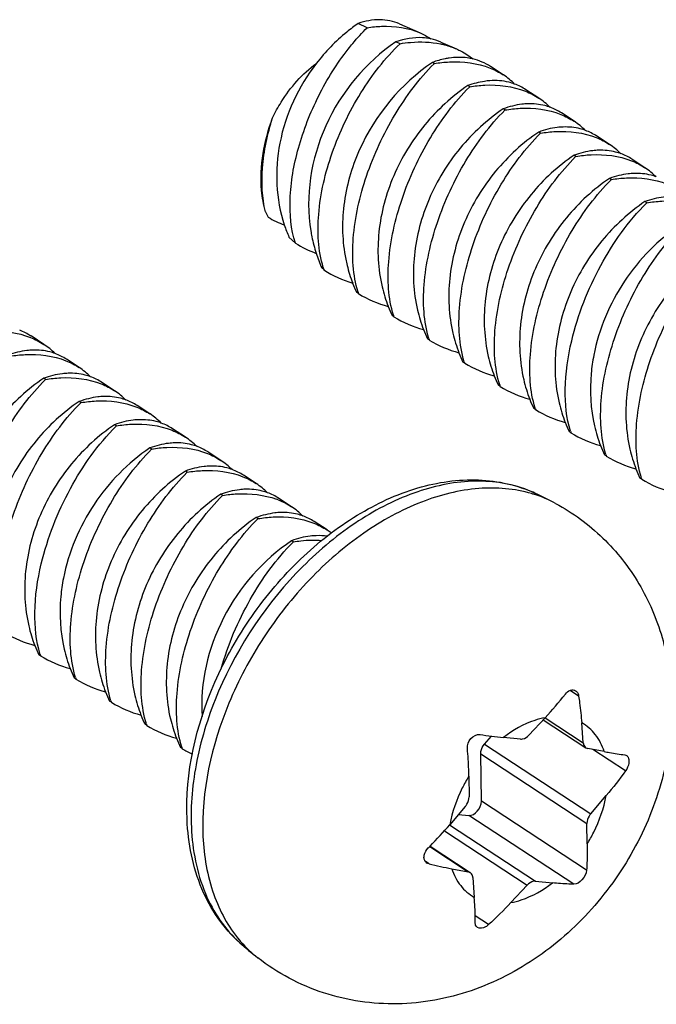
# Model space of a CAD drawing. Header units: millimetres. Extents: x 0 to 4620, y -1280 to 3267.
# Tile 48 of 103: x 2914 to 2925, y 2012 to 2030. Entities that reach past the tile are written whole.
import ezdxf

# ---------------------------------------------------------------- set-up
doc = ezdxf.new("R2010")
doc.units = ezdxf.units.MM
doc.header["$LTSCALE"] = 254.1
doc.layers.get('0').update_dxf_attribs({"linetype": 'CONTINUOUS'})
doc.layers.add('02___PRT_ALL_AXES', color=7, linetype='CONTINUOUS')

msp = doc.modelspace()

# ---------------------------------------------------------------- linework, layer by layer
at = {"color": 7, "linetype": 'Continuous'}
for p, q in [((2919.827, 2029.688), (2919.67, 2029.765)), ((2920.399, 2029.756), (2920.765, 2029.595)), ((2920.408, 2029.405), (2920.335, 2029.441)), ((2921.131, 2029.434), (2921.408, 2029.313)), ((2921.013, 2029.055), (2920.981, 2029.076)), ((2921.008, 2029.05), (2921.013, 2029.055)), ((2921.008, 2029.051), (2921.013, 2029.055)), ((2922.232, 2028.855), (2922.006, 2029.003)), ((2921.638, 2028.645), (2921.607, 2028.666)), ((2921.633, 2028.641), (2921.638, 2028.645)), ((2921.634, 2028.641), (2921.638, 2028.645)), ((2922.858, 2028.445), (2922.632, 2028.593)), ((2922.263, 2028.235), (2922.232, 2028.256)), ((2922.259, 2028.231), (2922.263, 2028.235)), ((2922.259, 2028.231), (2922.263, 2028.235)), ((2923.483, 2028.035), (2923.257, 2028.183)), ((2922.888, 2027.826), (2922.857, 2027.846)), ((2922.884, 2027.821), (2922.888, 2027.826)), ((2922.884, 2027.821), (2922.888, 2027.826)), ((2924.108, 2027.625), (2923.882, 2027.773)), ((2923.514, 2027.416), (2923.482, 2027.436)), ((2923.509, 2027.411), (2923.514, 2027.416)), ((2923.509, 2027.411), (2923.514, 2027.416)), ((2924.733, 2027.215), (2924.507, 2027.363)), ((2924.139, 2027.006), (2924.108, 2027.026)), ((2924.134, 2027.001), (2924.139, 2027.006)), ((2924.134, 2027.001), (2924.139, 2027.006)), ((2924.764, 2026.596), (2924.733, 2026.617)), ((2924.76, 2026.591), (2924.764, 2026.596)), ((2924.76, 2026.591), (2924.764, 2026.596)), ((2918.56, 2025.883), (2918.447, 2025.988)), ((2919.066, 2025.41), (2919.027, 2025.447)), ((2919.675, 2024.991), (2919.643, 2025.012)), ((2920.3, 2024.582), (2920.269, 2024.602)), ((2914.118, 2024.095), (2913.892, 2024.243)), ((2920.925, 2024.172), (2920.894, 2024.192)), ((2914.743, 2023.685), (2914.517, 2023.833)), ((2921.55, 2023.762), (2921.519, 2023.782)), ((2914.149, 2023.475), (2914.117, 2023.496)), ((2914.144, 2023.471), (2914.149, 2023.475)), ((2914.144, 2023.471), (2914.149, 2023.475)), ((2915.368, 2023.275), (2915.142, 2023.423)), ((2922.176, 2023.352), (2922.144, 2023.373)), ((2914.774, 2023.066), (2914.743, 2023.086)), ((2914.769, 2023.061), (2914.774, 2023.066)), ((2914.769, 2023.061), (2914.774, 2023.066)), ((2915.993, 2022.865), (2915.767, 2023.013)), ((2922.801, 2022.942), (2922.77, 2022.963)), ((2915.399, 2022.656), (2915.368, 2022.676)), ((2915.395, 2022.651), (2915.399, 2022.656)), ((2915.395, 2022.651), (2915.399, 2022.656)), ((2916.619, 2022.455), (2916.393, 2022.603)), ((2923.426, 2022.532), (2923.395, 2022.553)), ((2916.024, 2022.246), (2915.993, 2022.266)), ((2916.02, 2022.241), (2916.024, 2022.246)), ((2916.02, 2022.241), (2916.024, 2022.246)), ((2917.244, 2022.045), (2917.018, 2022.193)), ((2924.051, 2022.122), (2924.02, 2022.143)), ((2916.65, 2021.836), (2916.618, 2021.856)), ((2916.645, 2021.831), (2916.65, 2021.836)), ((2916.645, 2021.831), (2916.65, 2021.836)), ((2917.869, 2021.635), (2917.643, 2021.784)), ((2924.677, 2021.713), (2924.645, 2021.733)), ((2917.275, 2021.426), (2917.243, 2021.447)), ((2917.27, 2021.421), (2917.275, 2021.426)), ((2917.27, 2021.422), (2917.275, 2021.426)), ((2918.494, 2021.225), (2918.268, 2021.374)), ((2917.9, 2021.016), (2917.869, 2021.037)), ((2917.895, 2021.012), (2917.9, 2021.016)), ((2917.896, 2021.012), (2917.9, 2021.016)), ((2919.12, 2020.816), (2918.894, 2020.964)), ((2918.525, 2020.606), (2918.494, 2020.627)), ((2918.521, 2020.602), (2918.525, 2020.606)), ((2918.521, 2020.602), (2918.525, 2020.606)), ((2914.061, 2018.592), (2914.03, 2018.612)), ((2914.686, 2018.182), (2914.655, 2018.203)), ((2923.562, 2017.882), (2923.411, 2017.981)), ((2915.311, 2017.772), (2915.28, 2017.793)), ((2922.97, 2017.5), (2922.683, 2017.192)), ((2922.936, 2017.463), (2923.689, 2016.969)), ((2922.969, 2017.499), (2923.643, 2017.057)), ((2915.937, 2017.362), (2915.905, 2017.383)), ((2923.643, 2017.057), (2923.616, 2017.409)), ((2921.899, 2017.032), (2922.021, 2017.175)), ((2922.536, 2017.123), (2922.234, 2017.152)), ((2916.562, 2016.953), (2916.531, 2016.973)), ((2921.899, 2017.032), (2923.775, 2015.802)), ((2924.014, 2016.902), (2923.723, 2016.956)), ((2924.391, 2016.559), (2923.812, 2016.939)), ((2921.832, 2016.86), (2923.707, 2015.631)), ((2921.844, 2016.024), (2921.832, 2016.86)), ((2921.623, 2016.465), (2921.628, 2016.103)), ((2923.701, 2014.807), (2921.844, 2016.024)), ((2923.775, 2015.802), (2924.05, 2016.124)), ((2921.561, 2015.932), (2921.286, 2015.61)), ((2921.441, 2015.791), (2921.621, 2015.774)), ((2923.478, 2014.557), (2921.621, 2015.774)), ((2921.283, 2015.606), (2922.8, 2014.612)), ((2923.713, 2015.269), (2923.707, 2015.631)), ((2921.191, 2015.5), (2922.653, 2014.542)), ((2920.932, 2015.225), (2921.613, 2014.778)), ((2920.938, 2015.23), (2921.647, 2014.765)), ((2920.92, 2014.916), (2920.855, 2014.959)), ((2921.321, 2014.833), (2921.613, 2014.778)), ((2921.693, 2014.677), (2921.72, 2014.325)), ((2922.366, 2014.235), (2922.653, 2014.542)), ((2922.8, 2014.612), (2923.101, 2014.583)), ((2921.972, 2013.844), (2921.736, 2013.998))]:
    msp.add_line(p, q, dxfattribs=at)
for centre, radius, start, end in [((2920.762, 2028.592), 0.92, 66.3544, 78.2091), ((2921.576, 2027.852), 1.199, 44.4585, 56.7942), ((2922.094, 2027.773), 0.98, 56.7355, 69.8091), ((2922.201, 2027.442), 1.199, 44.4548, 56.7942), ((2922.719, 2027.364), 0.98, 56.7355, 69.8036), ((2922.826, 2027.032), 1.199, 44.4518, 56.7941), ((2923.344, 2026.954), 0.98, 56.7355, 69.7986), ((2923.452, 2026.622), 1.199, 44.5127, 56.7956), ((2923.97, 2026.544), 0.98, 56.7359, 69.8719), ((2924.077, 2026.212), 1.199, 44.4601, 56.7941), ((2919.156, 2026.93), 1.228, 203.791, 208.6345), ((2918.989, 2027.862), 1.772, 239.0628, 249.3604), ((2920.686, 2026.972), 2.445, 198.2895, 203.7151), ((2919.54, 2027.418), 1.821, 237.4435, 250.4017), ((2921.321, 2026.479), 2.516, 197.9528, 204.2136), ((2920.754, 2025.967), 1.778, 196.7995, 198.2534), ((2920.092, 2026.98), 1.876, 236.8282, 253.9031), ((2921.801, 2026.042), 2.391, 201.1793, 205.5147), ((2922.576, 2025.688), 2.55, 193.0747, 201.1787), ((2921.399, 2025.542), 1.81, 196.8253, 197.6925), ((2920.696, 2026.645), 1.944, 238.3118, 255.1695), ((2922.426, 2025.632), 2.391, 201.222, 205.5152), ((2922.024, 2025.132), 1.81, 196.8263, 197.6925), ((2921.321, 2026.235), 1.944, 238.3119, 255.1768), ((2923.201, 2025.278), 2.55, 193.071, 201.1823), ((2913.354, 2023.423), 0.98, 56.7355, 69.8036), ((2923.051, 2025.222), 2.391, 201.2254, 205.5151), ((2923.826, 2024.868), 2.55, 193.0709, 201.182), ((2913.461, 2023.092), 1.199, 44.4518, 56.7941), ((2922.649, 2024.722), 1.81, 196.8264, 197.6925), ((2921.946, 2025.826), 1.944, 238.3119, 255.1767), ((2913.979, 2023.013), 0.98, 56.7355, 69.7986), ((2923.677, 2024.812), 2.391, 201.2251, 205.5151), ((2924.452, 2024.458), 2.551, 193.0479, 201.1608), ((2914.086, 2022.682), 1.199, 44.5127, 56.7956), ((2923.274, 2024.312), 1.81, 196.8265, 197.6925), ((2922.571, 2025.416), 1.943, 238.3115, 255.1442), ((2914.604, 2022.603), 0.98, 56.7359, 69.8719), ((2924.303, 2024.403), 2.392, 201.2067, 205.5156), ((2923.9, 2023.902), 1.81, 196.8265, 197.6925), ((2923.197, 2025.006), 1.944, 238.3119, 255.1761), ((2925.077, 2024.049), 2.551, 193.0701, 201.1807), ((2914.712, 2022.272), 1.199, 44.4601, 56.7941), ((2915.23, 2022.194), 0.98, 56.7356, 69.8087), ((2924.927, 2023.992), 2.391, 201.2237, 205.5151), ((2925.702, 2023.639), 2.551, 193.0699, 201.18), ((2915.337, 2021.862), 1.199, 44.4613, 56.7941), ((2924.525, 2023.492), 1.809, 196.8265, 197.6925), ((2923.822, 2024.596), 1.944, 238.3119, 255.1756), ((2915.855, 2021.784), 0.98, 56.7357, 69.8102), ((2925.552, 2023.583), 2.391, 201.223, 205.515), ((2926.327, 2023.229), 2.551, 193.0523, 201.1577), ((2925.153, 2023.083), 1.812, 196.8166, 197.6924), ((2924.447, 2024.186), 1.943, 238.3115, 255.1433), ((2915.962, 2021.452), 1.199, 44.4285, 56.7944), ((2916.48, 2021.374), 0.98, 56.7352, 69.7732), ((2926.179, 2023.173), 2.392, 201.2033, 205.5156), ((2925.775, 2022.672), 1.81, 196.8262, 197.6925), ((2925.072, 2023.776), 1.944, 238.3118, 255.1715), ((2926.953, 2022.819), 2.551, 193.0696, 201.1754), ((2916.587, 2021.042), 1.199, 44.4606, 56.7941), ((2917.106, 2020.964), 0.98, 56.7356, 69.8111), ((2926.803, 2022.763), 2.391, 201.2183, 205.515), ((2917.213, 2020.632), 1.199, 44.468, 56.7941), ((2926.401, 2022.263), 1.81, 196.8261, 197.6925), ((2925.698, 2023.366), 1.944, 238.3118, 255.1706), ((2917.731, 2020.554), 0.98, 56.7356, 69.8224), ((2921.881, 2019.501), 2.166, 65.3023, 68.7474), ((2922.092, 2019.287), 2.263, 72.3817, 73.6333), ((2922.116, 2019.359), 2.188, 61.6297, 72.4196), ((2917.74, 2020.037), 1.409, 68.4419, 69.7909), ((2917.838, 2020.222), 1.199, 44.5296, 56.7927), ((2918.356, 2020.144), 0.98, 56.7375, 69.8823), ((2918.452, 2019.796), 1.219, 52.4639, 56.7663), ((2914.457, 2020.656), 1.944, 238.3119, 255.1756), ((2916.337, 2019.698), 2.551, 193.0699, 201.18), ((2916.187, 2019.642), 2.391, 201.223, 205.515), ((2916.962, 2019.288), 2.551, 193.0523, 201.1577), ((2915.788, 2019.143), 1.812, 196.8166, 197.6924), ((2915.082, 2020.246), 1.943, 238.3115, 255.1433), ((2916.814, 2019.233), 2.392, 201.2033, 205.5156), ((2917.587, 2018.879), 2.551, 193.0696, 201.1754), ((2916.41, 2018.732), 1.81, 196.8262, 197.6925), ((2915.707, 2019.836), 1.944, 238.3118, 255.1715), ((2917.438, 2018.823), 2.391, 201.2183, 205.515), ((2917.036, 2018.322), 1.81, 196.8261, 197.6925), ((2916.332, 2019.426), 1.944, 238.3118, 255.1706), ((2918.213, 2018.469), 2.551, 193.0694, 201.1749), ((2918.063, 2018.413), 2.391, 201.2178, 205.515), ((2918.838, 2018.059), 2.55, 193.0693, 201.187), ((2917.661, 2017.912), 1.81, 196.826, 197.6925), ((2916.958, 2019.016), 1.944, 238.312, 255.1807), ((2918.688, 2018.003), 2.39, 201.2302, 205.5151), ((2923.004, 2025.194), 8.079, 261.5754, 264.5351), ((2918.286, 2017.502), 1.81, 196.826, 197.6925), ((2917.577, 2018.592), 1.928, 238.249, 244.3117), ((2916.924, 2019.224), 5.662, 314.7072, 315.1437), ((2923.068, 2024.256), 9.584, 257.0478, 259.498), ((2919.303, 2015.032), 2.265, 220.286, 221.1176), ((2919.245, 2014.98), 2.187, 221.0789, 231.8816)]:
    msp.add_arc(centre, radius, start, end, dxfattribs=at)
for points, knots in [([(2919.67, 2029.765), (2919.601, 2029.716), (2919.329, 2029.51), (2919.088, 2029.262), (2918.93, 2029.058)], [0, 0, 0, 0, 0.245889, 1, 1, 1, 1]), ([(2920.399, 2029.756), (2920.291, 2029.803), (2920.041, 2029.853), (2919.793, 2029.805), (2919.67, 2029.765)], [0, 0, 0, 0, 0.476635, 1, 1, 1, 1]), ([(2919.493, 2029.311), (2919.52, 2029.345), (2919.625, 2029.476), (2919.738, 2029.6), (2919.827, 2029.688)], [0, 0, 0, 0, 0.25653, 1, 1, 1, 1]), ([(2919.827, 2029.688), (2919.912, 2029.702), (2920.226, 2029.734), (2920.554, 2029.688), (2920.765, 2029.595)], [0, 0, 0, 0, 0.27136, 1, 1, 1, 1]), ([(2920.335, 2029.441), (2919.803, 2029.076), (2918.942, 2028.05), (2918.731, 2026.714), (2918.833, 2026.098)], [0, 0, 0, 0, 0.508222, 1, 1, 1, 1]), ([(2920.95, 2029.492), (2920.902, 2029.502), (2920.696, 2029.529), (2920.485, 2029.491), (2920.335, 2029.441)], [0, 0, 0, 0, 0.236318, 1, 1, 1, 1]), ([(2920.408, 2029.405), (2920.47, 2029.416), (2920.706, 2029.447), (2920.949, 2029.438), (2921.121, 2029.403)], [0, 0, 0, 0, 0.264301, 1, 1, 1, 1]), ([(2918.56, 2025.883), (2918.482, 2026.131), (2918.432, 2026.707), (2918.591, 2027.593), (2918.944, 2028.494), (2919.292, 2029.055), (2919.493, 2029.311)], [0, 0, 0, 0, 0.212576, 0.462811, 0.733431, 1, 1, 1, 1]), ([(2919.053, 2025.453), (2918.962, 2025.753), (2918.929, 2026.455), (2919.179, 2027.51), (2919.67, 2028.539), (2920.142, 2029.148), (2920.408, 2029.405)], [0, 0, 0, 0, 0.216567, 0.473009, 0.744459, 1, 1, 1, 1]), ([(2921.121, 2029.403), (2921.146, 2029.398), (2921.244, 2029.375), (2921.34, 2029.343), (2921.408, 2029.313)], [0, 0, 0, 0, 0.25591, 1, 1, 1, 1]), ([(2921.408, 2029.313), (2921.434, 2029.301), (2921.536, 2029.252), (2921.632, 2029.189), (2921.697, 2029.136)], [0, 0, 0, 0, 0.254738, 1, 1, 1, 1]), ([(2920.981, 2029.076), (2920.424, 2028.699), (2919.736, 2027.867), (2919.371, 2026.578), (2919.386, 2025.91), (2919.449, 2025.599)], [0, 0, 0, 0, 0.507262, 0.760771, 1, 1, 1, 1]), ([(2921.275, 2029.151), (2921.251, 2029.148), (2921.151, 2029.13), (2921.054, 2029.102), (2920.981, 2029.076)], [0, 0, 0, 0, 0.242199, 1, 1, 1, 1]), ([(2921.013, 2029.055), (2921.101, 2029.07), (2921.43, 2029.107), (2921.772, 2029.065), (2921.997, 2028.976)], [0, 0, 0, 0, 0.270515, 1, 1, 1, 1]), ([(2921.696, 2029.136), (2921.663, 2029.144), (2921.524, 2029.17), (2921.381, 2029.167), (2921.275, 2029.151)], [0, 0, 0, 0, 0.24283, 1, 1, 1, 1]), ([(2918.158, 2028.098), (2918.203, 2028.193), (2918.402, 2028.555), (2918.683, 2028.875), (2918.931, 2029.059)], [0, 0, 0, 0, 0.254172, 1, 1, 1, 1]), ([(2918.93, 2029.058), (2918.614, 2028.65), (2918.173, 2027.71), (2918.213, 2026.662), (2918.364, 2026.204)], [0, 0, 0, 0, 0.517055, 1, 1, 1, 1]), ([(2919.667, 2025.018), (2919.575, 2025.321), (2919.54, 2026.032), (2919.787, 2027.103), (2920.273, 2028.156), (2920.743, 2028.783), (2921.008, 2029.051)], [0, 0, 0, 0, 0.215929, 0.472123, 0.743627, 1, 1, 1, 1]), ([(2921.995, 2028.752), (2921.964, 2028.749), (2921.831, 2028.735), (2921.702, 2028.7), (2921.607, 2028.666)], [0, 0, 0, 0, 0.239955, 1, 1, 1, 1]), ([(2922.432, 2028.693), (2922.398, 2028.706), (2922.257, 2028.749), (2922.107, 2028.759), (2921.995, 2028.752)], [0, 0, 0, 0, 0.24496, 1, 1, 1, 1]), ([(2921.607, 2028.666), (2921.322, 2028.474), (2920.803, 2027.996), (2920.254, 2027.1), (2919.985, 2026.105), (2920.018, 2025.425), (2920.092, 2025.111)], [0, 0, 0, 0, 0.252374, 0.510607, 0.762743, 1, 1, 1, 1]), ([(2920.292, 2024.608), (2920.2, 2024.911), (2920.166, 2025.622), (2920.412, 2026.693), (2920.899, 2027.746), (2921.368, 2028.374), (2921.633, 2028.641)], [0, 0, 0, 0, 0.215876, 0.472039, 0.743596, 1, 1, 1, 1]), ([(2921.638, 2028.645), (2921.726, 2028.66), (2922.055, 2028.697), (2922.397, 2028.655), (2922.622, 2028.566)], [0, 0, 0, 0, 0.270516, 1, 1, 1, 1]), ([(2922.232, 2028.256), (2921.948, 2028.064), (2921.428, 2027.586), (2920.879, 2026.69), (2920.611, 2025.695), (2920.643, 2025.015), (2920.717, 2024.701)], [0, 0, 0, 0, 0.2524, 0.510677, 0.762807, 1, 1, 1, 1]), ([(2920.917, 2024.198), (2920.825, 2024.501), (2920.791, 2025.213), (2921.038, 2026.284), (2921.524, 2027.336), (2921.993, 2027.964), (2922.259, 2028.231)], [0, 0, 0, 0, 0.215877, 0.47204, 0.743597, 1, 1, 1, 1]), ([(2922.666, 2028.344), (2922.631, 2028.343), (2922.483, 2028.332), (2922.338, 2028.294), (2922.232, 2028.256)], [0, 0, 0, 0, 0.238995, 1, 1, 1, 1]), ([(2922.263, 2028.235), (2922.352, 2028.25), (2922.68, 2028.287), (2923.023, 2028.246), (2923.247, 2028.157)], [0, 0, 0, 0, 0.270517, 1, 1, 1, 1]), ([(2923.058, 2028.283), (2923.027, 2028.295), (2922.9, 2028.334), (2922.766, 2028.347), (2922.666, 2028.344)], [0, 0, 0, 0, 0.245811, 1, 1, 1, 1]), ([(2918.032, 2026.435), (2917.997, 2026.558), (2917.902, 2027.114), (2918.01, 2027.69), (2918.158, 2028.098)], [0, 0, 0, 0, 0.227484, 1, 1, 1, 1]), ([(2918.032, 2026.435), (2917.97, 2026.686), (2917.949, 2027.258), (2918.068, 2027.81), (2918.158, 2028.098)], [0, 0, 0, 0, 0.461397, 1, 1, 1, 1]), ([(2923.291, 2027.934), (2923.256, 2027.933), (2923.108, 2027.922), (2922.963, 2027.885), (2922.857, 2027.846)], [0, 0, 0, 0, 0.238994, 1, 1, 1, 1]), ([(2922.888, 2027.826), (2922.977, 2027.84), (2923.306, 2027.877), (2923.648, 2027.836), (2923.873, 2027.747)], [0, 0, 0, 0, 0.27052, 1, 1, 1, 1]), ([(2923.683, 2027.873), (2923.652, 2027.885), (2923.526, 2027.924), (2923.391, 2027.937), (2923.291, 2027.934)], [0, 0, 0, 0, 0.245812, 1, 1, 1, 1]), ([(2922.857, 2027.846), (2922.573, 2027.654), (2922.053, 2027.176), (2921.504, 2026.28), (2921.236, 2025.285), (2921.269, 2024.606), (2921.342, 2024.291)], [0, 0, 0, 0, 0.252399, 0.510676, 0.762805, 1, 1, 1, 1]), ([(2921.542, 2023.788), (2921.451, 2024.091), (2921.416, 2024.803), (2921.663, 2025.874), (2922.149, 2026.926), (2922.619, 2027.554), (2922.884, 2027.821)], [0, 0, 0, 0, 0.215879, 0.472042, 0.743598, 1, 1, 1, 1]), ([(2923.917, 2027.524), (2923.881, 2027.523), (2923.734, 2027.512), (2923.588, 2027.475), (2923.482, 2027.436)], [0, 0, 0, 0, 0.238995, 1, 1, 1, 1]), ([(2924.307, 2027.464), (2924.276, 2027.475), (2924.15, 2027.514), (2924.016, 2027.527), (2923.917, 2027.524)], [0, 0, 0, 0, 0.245802, 1, 1, 1, 1]), ([(2923.482, 2027.436), (2923.198, 2027.244), (2922.679, 2026.767), (2922.13, 2025.871), (2921.861, 2024.876), (2921.894, 2024.197), (2921.967, 2023.883)], [0, 0, 0, 0, 0.252435, 0.510739, 0.76283, 1, 1, 1, 1]), ([(2922.168, 2023.378), (2922.076, 2023.682), (2922.041, 2024.393), (2922.288, 2025.464), (2922.774, 2026.516), (2923.244, 2027.144), (2923.509, 2027.411)], [0, 0, 0, 0, 0.21588, 0.472042, 0.743598, 1, 1, 1, 1]), ([(2923.514, 2027.416), (2923.602, 2027.43), (2923.931, 2027.467), (2924.273, 2027.426), (2924.498, 2027.337)], [0, 0, 0, 0, 0.270517, 1, 1, 1, 1]), ([(2924.108, 2027.026), (2923.823, 2026.834), (2923.304, 2026.357), (2922.755, 2025.461), (2922.486, 2024.465), (2922.519, 2023.786), (2922.592, 2023.472)], [0, 0, 0, 0, 0.252397, 0.510674, 0.762803, 1, 1, 1, 1]), ([(2922.793, 2022.968), (2922.701, 2023.272), (2922.667, 2023.983), (2922.913, 2025.054), (2923.399, 2026.106), (2923.869, 2026.734), (2924.134, 2027.001)], [0, 0, 0, 0, 0.21588, 0.472042, 0.743598, 1, 1, 1, 1]), ([(2924.542, 2027.114), (2924.507, 2027.113), (2924.359, 2027.102), (2924.214, 2027.065), (2924.108, 2027.026)], [0, 0, 0, 0, 0.238989, 1, 1, 1, 1]), ([(2924.139, 2027.006), (2924.227, 2027.021), (2924.556, 2027.057), (2924.898, 2027.016), (2925.123, 2026.927)], [0, 0, 0, 0, 0.270517, 1, 1, 1, 1]), ([(2924.933, 2027.054), (2924.903, 2027.065), (2924.776, 2027.104), (2924.642, 2027.118), (2924.542, 2027.114)], [0, 0, 0, 0, 0.245815, 1, 1, 1, 1]), ([(2925.167, 2026.705), (2925.132, 2026.703), (2924.984, 2026.692), (2924.839, 2026.655), (2924.733, 2026.617)], [0, 0, 0, 0, 0.238996, 1, 1, 1, 1]), ([(2924.764, 2026.596), (2924.853, 2026.611), (2925.181, 2026.648), (2925.523, 2026.606), (2925.748, 2026.517)], [0, 0, 0, 0, 0.270495, 1, 1, 1, 1]), ([(2924.733, 2026.617), (2924.449, 2026.424), (2923.929, 2025.947), (2923.38, 2025.051), (2923.112, 2024.055), (2923.144, 2023.376), (2923.218, 2023.062)], [0, 0, 0, 0, 0.252396, 0.510674, 0.762802, 1, 1, 1, 1]), ([(2923.439, 2024.158), (2923.549, 2024.62), (2923.894, 2025.497), (2924.438, 2026.268), (2924.76, 2026.591)], [0, 0, 0, 0, 0.510347, 1, 1, 1, 1]), ([(2925.358, 2026.207), (2924.971, 2025.945), (2924.294, 2025.256), (2923.918, 2024.365), (2923.829, 2023.902)], [0, 0, 0, 0, 0.498079, 1, 1, 1, 1]), ([(2924.043, 2022.149), (2923.952, 2022.452), (2923.917, 2023.163), (2924.164, 2024.234), (2924.65, 2025.287), (2925.12, 2025.915), (2925.385, 2026.182)], [0, 0, 0, 0, 0.21588, 0.472042, 0.743598, 1, 1, 1, 1]), ([(2918.833, 2026.098), (2918.838, 2026.064), (2918.863, 2025.931), (2918.897, 2025.799), (2918.928, 2025.703)], [0, 0, 0, 0, 0.253103, 1, 1, 1, 1]), ([(2925.983, 2025.797), (2925.699, 2025.605), (2925.179, 2025.127), (2924.631, 2024.231), (2924.362, 2023.236), (2924.395, 2022.556), (2924.468, 2022.242)], [0, 0, 0, 0, 0.252396, 0.510675, 0.762801, 1, 1, 1, 1]), ([(2924.669, 2021.739), (2924.577, 2022.042), (2924.542, 2022.753), (2924.789, 2023.824), (2925.275, 2024.877), (2925.745, 2025.505), (2926.01, 2025.772)], [0, 0, 0, 0, 0.215879, 0.472041, 0.743597, 1, 1, 1, 1]), ([(2919.449, 2025.599), (2919.457, 2025.562), (2919.489, 2025.42), (2919.532, 2025.28), (2919.572, 2025.178)], [0, 0, 0, 0, 0.253604, 1, 1, 1, 1]), ([(2912.898, 2024.295), (2912.986, 2024.31), (2913.315, 2024.347), (2913.658, 2024.305), (2913.882, 2024.216)], [0, 0, 0, 0, 0.270517, 1, 1, 1, 1]), ([(2923.418, 2022.559), (2923.346, 2022.796), (2923.293, 2023.341), (2923.372, 2023.877), (2923.439, 2024.158)], [0, 0, 0, 0, 0.461972, 1, 1, 1, 1]), ([(2913.926, 2023.994), (2913.891, 2023.993), (2913.743, 2023.981), (2913.598, 2023.944), (2913.492, 2023.906)], [0, 0, 0, 0, 0.238994, 1, 1, 1, 1]), ([(2913.523, 2023.885), (2913.612, 2023.9), (2913.94, 2023.937), (2914.283, 2023.895), (2914.507, 2023.806)], [0, 0, 0, 0, 0.27052, 1, 1, 1, 1]), ([(2914.318, 2023.933), (2914.287, 2023.944), (2914.16, 2023.984), (2914.026, 2023.997), (2913.926, 2023.994)], [0, 0, 0, 0, 0.245812, 1, 1, 1, 1]), ([(2923.829, 2023.902), (2923.808, 2023.796), (2923.749, 2023.382), (2923.772, 2022.955), (2923.843, 2022.653)], [0, 0, 0, 0, 0.258937, 1, 1, 1, 1]), ([(2914.551, 2023.584), (2914.516, 2023.583), (2914.368, 2023.571), (2914.223, 2023.534), (2914.117, 2023.496)], [0, 0, 0, 0, 0.238995, 1, 1, 1, 1]), ([(2914.149, 2023.475), (2914.237, 2023.49), (2914.566, 2023.527), (2914.908, 2023.485), (2915.133, 2023.396)], [0, 0, 0, 0, 0.270517, 1, 1, 1, 1]), ([(2914.942, 2023.524), (2914.911, 2023.535), (2914.785, 2023.574), (2914.651, 2023.587), (2914.551, 2023.584)], [0, 0, 0, 0, 0.245802, 1, 1, 1, 1]), ([(2914.117, 2023.496), (2913.833, 2023.304), (2913.313, 2022.826), (2912.765, 2021.931), (2912.496, 2020.935), (2912.529, 2020.256), (2912.602, 2019.942)], [0, 0, 0, 0, 0.252435, 0.510739, 0.76283, 1, 1, 1, 1]), ([(2912.802, 2019.438), (2912.711, 2019.741), (2912.676, 2020.452), (2912.923, 2021.524), (2913.409, 2022.576), (2913.879, 2023.204), (2914.144, 2023.471)], [0, 0, 0, 0, 0.21588, 0.472042, 0.743598, 1, 1, 1, 1]), ([(2915.177, 2023.174), (2915.142, 2023.173), (2914.994, 2023.162), (2914.849, 2023.124), (2914.743, 2023.086)], [0, 0, 0, 0, 0.238989, 1, 1, 1, 1]), ([(2915.568, 2023.113), (2915.538, 2023.125), (2915.411, 2023.164), (2915.277, 2023.177), (2915.177, 2023.174)], [0, 0, 0, 0, 0.245815, 1, 1, 1, 1]), ([(2914.743, 2023.086), (2914.458, 2022.894), (2913.939, 2022.416), (2913.39, 2021.52), (2913.121, 2020.525), (2913.154, 2019.846), (2913.227, 2019.531)], [0, 0, 0, 0, 0.252397, 0.510674, 0.762803, 1, 1, 1, 1]), ([(2913.428, 2019.028), (2913.336, 2019.331), (2913.301, 2020.043), (2913.548, 2021.114), (2914.034, 2022.166), (2914.504, 2022.794), (2914.769, 2023.061)], [0, 0, 0, 0, 0.21588, 0.472042, 0.743598, 1, 1, 1, 1]), ([(2914.774, 2023.066), (2914.862, 2023.08), (2915.191, 2023.117), (2915.533, 2023.076), (2915.758, 2022.987)], [0, 0, 0, 0, 0.270517, 1, 1, 1, 1]), ([(2915.368, 2022.676), (2915.083, 2022.484), (2914.564, 2022.007), (2914.015, 2021.111), (2913.747, 2020.115), (2913.779, 2019.436), (2913.853, 2019.122)], [0, 0, 0, 0, 0.252396, 0.510674, 0.762802, 1, 1, 1, 1]), ([(2914.074, 2020.218), (2914.184, 2020.68), (2914.528, 2021.556), (2915.073, 2022.328), (2915.395, 2022.651)], [0, 0, 0, 0, 0.510347, 1, 1, 1, 1]), ([(2915.802, 2022.764), (2915.767, 2022.763), (2915.619, 2022.752), (2915.474, 2022.715), (2915.368, 2022.676)], [0, 0, 0, 0, 0.238996, 1, 1, 1, 1]), ([(2915.399, 2022.656), (2915.487, 2022.67), (2915.816, 2022.707), (2916.158, 2022.666), (2916.383, 2022.577)], [0, 0, 0, 0, 0.270495, 1, 1, 1, 1]), ([(2916.193, 2022.704), (2916.163, 2022.715), (2916.036, 2022.754), (2915.902, 2022.767), (2915.802, 2022.764)], [0, 0, 0, 0, 0.245807, 1, 1, 1, 1]), ([(2916.427, 2022.354), (2916.392, 2022.353), (2916.244, 2022.342), (2916.099, 2022.305), (2915.993, 2022.266)], [0, 0, 0, 0, 0.239008, 1, 1, 1, 1]), ([(2916.024, 2022.246), (2916.113, 2022.261), (2916.441, 2022.297), (2916.784, 2022.256), (2917.008, 2022.167)], [0, 0, 0, 0, 0.270516, 1, 1, 1, 1]), ([(2916.819, 2022.294), (2916.789, 2022.305), (2916.662, 2022.344), (2916.527, 2022.358), (2916.427, 2022.354)], [0, 0, 0, 0, 0.245805, 1, 1, 1, 1]), ([(2915.993, 2022.266), (2915.605, 2022.004), (2914.929, 2021.316), (2914.553, 2020.425), (2914.464, 2019.962)], [0, 0, 0, 0, 0.498079, 1, 1, 1, 1]), ([(2914.678, 2018.208), (2914.586, 2018.512), (2914.552, 2019.223), (2914.799, 2020.294), (2915.285, 2021.346), (2915.754, 2021.974), (2916.02, 2022.241)], [0, 0, 0, 0, 0.21588, 0.472042, 0.743598, 1, 1, 1, 1]), ([(2917.054, 2021.945), (2917.018, 2021.943), (2916.87, 2021.932), (2916.724, 2021.895), (2916.618, 2021.856)], [0, 0, 0, 0, 0.238973, 1, 1, 1, 1]), ([(2917.444, 2021.884), (2917.413, 2021.895), (2917.287, 2021.934), (2917.153, 2021.948), (2917.054, 2021.945)], [0, 0, 0, 0, 0.245829, 1, 1, 1, 1]), ([(2916.618, 2021.856), (2916.334, 2021.664), (2915.814, 2021.187), (2915.265, 2020.291), (2914.997, 2019.295), (2915.03, 2018.616), (2915.103, 2018.302)], [0, 0, 0, 0, 0.252396, 0.510675, 0.762801, 1, 1, 1, 1]), ([(2915.303, 2017.798), (2915.212, 2018.102), (2915.177, 2018.813), (2915.424, 2019.884), (2915.91, 2020.936), (2916.38, 2021.564), (2916.645, 2021.831)], [0, 0, 0, 0, 0.215879, 0.472041, 0.743597, 1, 1, 1, 1]), ([(2916.65, 2021.836), (2916.738, 2021.851), (2917.067, 2021.887), (2917.409, 2021.846), (2917.634, 2021.757)], [0, 0, 0, 0, 0.270514, 1, 1, 1, 1]), ([(2916.647, 2015.701), (2916.61, 2016.525), (2916.914, 2017.817), (2917.755, 2019.31), (2918.606, 2020.317), (2919.6, 2021.1), (2920.677, 2021.601), (2921.774, 2021.766), (2922.478, 2021.61), (2922.785, 2021.469)], [0, 0, 0, 0, 0.255943, 0.393665, 0.530607, 0.661606, 0.783229, 0.895055, 1, 1, 1, 1]), ([(2922.666, 2021.52), (2922.375, 2021.633), (2921.705, 2021.736), (2920.664, 2021.525), (2919.621, 2020.993), (2918.306, 2019.902), (2917.309, 2018.419), (2916.784, 2016.785), (2916.706, 2015.957), (2916.724, 2015.563)], [0, 0, 0, 0, 0.097959, 0.207059, 0.329321, 0.462686, 0.741429, 0.876003, 1, 1, 1, 1]), ([(2917.243, 2021.447), (2916.959, 2021.254), (2916.44, 2020.777), (2915.891, 2019.881), (2915.622, 2018.885), (2915.655, 2018.206), (2915.728, 2017.892)], [0, 0, 0, 0, 0.252396, 0.510675, 0.762801, 1, 1, 1, 1]), ([(2915.929, 2017.389), (2915.837, 2017.692), (2915.802, 2018.403), (2916.049, 2019.474), (2916.535, 2020.527), (2917.005, 2021.154), (2917.27, 2021.422)], [0, 0, 0, 0, 0.215879, 0.472041, 0.743597, 1, 1, 1, 1]), ([(2922.73, 2021.459), (2922.431, 2021.546), (2921.758, 2021.6), (2920.733, 2021.338), (2919.715, 2020.775), (2918.771, 2019.955), (2917.966, 2018.934), (2917.178, 2017.455), (2916.893, 2016.2), (2916.929, 2015.4)], [0, 0, 0, 0, 0.099133, 0.209764, 0.333057, 0.466628, 0.605842, 0.745003, 1, 1, 1, 1]), ([(2917.678, 2021.535), (2917.642, 2021.534), (2917.495, 2021.522), (2917.349, 2021.485), (2917.243, 2021.447)], [0, 0, 0, 0, 0.239, 1, 1, 1, 1]), ([(2917.275, 2021.426), (2917.36, 2021.44), (2917.677, 2021.476), (2918.007, 2021.44), (2918.226, 2021.359)], [0, 0, 0, 0, 0.26969, 1, 1, 1, 1]), ([(2918.069, 2021.474), (2918.038, 2021.485), (2917.912, 2021.525), (2917.777, 2021.538), (2917.678, 2021.535)], [0, 0, 0, 0, 0.245804, 1, 1, 1, 1]), ([(2923.156, 2021.284), (2923.458, 2021.12), (2924.021, 2020.708), (2924.666, 2019.888), (2925.076, 2018.93), (2925.185, 2018.244), (2925.201, 2017.9)], [0, 0, 0, 0, 0.250081, 0.500014, 0.749793, 1, 1, 1, 1]), ([(2918.303, 2021.125), (2918.267, 2021.124), (2918.12, 2021.112), (2917.975, 2021.075), (2917.869, 2021.037)], [0, 0, 0, 0, 0.238985, 1, 1, 1, 1]), ([(2918.693, 2021.065), (2918.663, 2021.076), (2918.536, 2021.115), (2918.402, 2021.128), (2918.303, 2021.125)], [0, 0, 0, 0, 0.24579, 1, 1, 1, 1]), ([(2917.869, 2021.037), (2917.584, 2020.845), (2917.065, 2020.367), (2916.516, 2019.471), (2916.247, 2018.476), (2916.28, 2017.796), (2916.353, 2017.482)], [0, 0, 0, 0, 0.252397, 0.510676, 0.762801, 1, 1, 1, 1]), ([(2916.554, 2016.979), (2916.462, 2017.282), (2916.428, 2017.993), (2916.674, 2019.064), (2917.161, 2020.117), (2917.63, 2020.745), (2917.895, 2021.012)], [0, 0, 0, 0, 0.215877, 0.47204, 0.743595, 1, 1, 1, 1]), ([(2917.9, 2021.016), (2917.988, 2021.031), (2918.317, 2021.068), (2918.659, 2021.026), (2918.884, 2020.937)], [0, 0, 0, 0, 0.270511, 1, 1, 1, 1]), ([(2918.494, 2020.627), (2917.992, 2020.287), (2917.162, 2019.347), (2916.874, 2018.115), (2916.912, 2017.524)], [0, 0, 0, 0, 0.505529, 1, 1, 1, 1]), ([(2917.251, 2018.364), (2917.371, 2018.79), (2917.71, 2019.594), (2918.224, 2020.303), (2918.521, 2020.602)], [0, 0, 0, 0, 0.512376, 1, 1, 1, 1]), ([(2918.93, 2020.715), (2918.894, 2020.714), (2918.746, 2020.703), (2918.6, 2020.665), (2918.494, 2020.627)], [0, 0, 0, 0, 0.238965, 1, 1, 1, 1]), ([(2918.525, 2020.606), (2918.568, 2020.614), (2918.735, 2020.637), (2918.905, 2020.642), (2919.029, 2020.633)], [0, 0, 0, 0, 0.259187, 1, 1, 1, 1]), ([(2914.053, 2018.618), (2913.981, 2018.856), (2913.927, 2019.401), (2914.007, 2019.936), (2914.074, 2020.218)], [0, 0, 0, 0, 0.461972, 1, 1, 1, 1]), ([(2914.464, 2019.962), (2914.443, 2019.856), (2914.384, 2019.442), (2914.407, 2019.014), (2914.478, 2018.712)], [0, 0, 0, 0, 0.258937, 1, 1, 1, 1]), ([(2923.327, 2017.915), (2923.35, 2017.945), (2923.404, 2017.996), (2923.483, 2017.992), (2923.509, 2017.975)], [0, 0, 0, 0, 0.556435, 1, 1, 1, 1]), ([(2923.509, 2017.975), (2923.516, 2017.971), (2923.544, 2017.947), (2923.558, 2017.91), (2923.562, 2017.882)], [0, 0, 0, 0, 0.231258, 1, 1, 1, 1]), ([(2925.201, 2017.9), (2925.221, 2017.457), (2925.13, 2016.555), (2924.654, 2015.282), (2923.89, 2014.151), (2922.885, 2013.237), (2921.687, 2012.617), (2920.365, 2012.373), (2919.036, 2012.565), (2918.242, 2012.988), (2917.895, 2013.259)], [0, 0, 0, 0, 0.124756, 0.251232, 0.3785, 0.504769, 0.629325, 0.752922, 0.876409, 1, 1, 1, 1]), ([(2923.562, 2017.882), (2923.568, 2017.842), (2923.591, 2017.685), (2923.607, 2017.527), (2923.616, 2017.409)], [0, 0, 0, 0, 0.255638, 1, 1, 1, 1]), ([(2922.97, 2017.5), (2922.907, 2017.488), (2922.643, 2017.419), (2922.4, 2017.28), (2922.234, 2017.152)], [0, 0, 0, 0, 0.232179, 1, 1, 1, 1]), ([(2924.014, 2016.902), (2923.979, 2017.009), (2923.878, 2017.208), (2923.708, 2017.357), (2923.616, 2017.409)], [0, 0, 0, 0, 0.516282, 1, 1, 1, 1]), ([(2921.597, 2016.952), (2921.591, 2017.016), (2921.635, 2017.144), (2921.763, 2017.211), (2921.82, 2017.202)], [0, 0, 0, 0, 0.524668, 1, 1, 1, 1]), ([(2922.536, 2017.123), (2922.548, 2017.121), (2922.604, 2017.126), (2922.654, 2017.161), (2922.683, 2017.192)], [0, 0, 0, 0, 0.218855, 1, 1, 1, 1]), ([(2921.623, 2016.465), (2921.622, 2016.505), (2921.619, 2016.667), (2921.609, 2016.83), (2921.597, 2016.952)], [0, 0, 0, 0, 0.245235, 1, 1, 1, 1]), ([(2921.832, 2016.86), (2921.832, 2016.875), (2921.838, 2016.937), (2921.868, 2016.995), (2921.899, 2017.032)], [0, 0, 0, 0, 0.232927, 1, 1, 1, 1]), ([(2923.643, 2017.057), (2923.644, 2017.048), (2923.649, 2017.015), (2923.669, 2016.982), (2923.689, 2016.969)], [0, 0, 0, 0, 0.278325, 1, 1, 1, 1]), ([(2924.014, 2016.902), (2924.046, 2016.896), (2924.167, 2016.874), (2924.288, 2016.855), (2924.378, 2016.843)], [0, 0, 0, 0, 0.2613, 1, 1, 1, 1]), ([(2924.45, 2016.742), (2924.451, 2016.727), (2924.446, 2016.662), (2924.42, 2016.6), (2924.391, 2016.559)], [0, 0, 0, 0, 0.23188, 1, 1, 1, 1]), ([(2924.409, 2016.832), (2924.415, 2016.828), (2924.44, 2016.804), (2924.449, 2016.768), (2924.45, 2016.742)], [0, 0, 0, 0, 0.219683, 1, 1, 1, 1]), ([(2921.623, 2016.465), (2921.581, 2016.398), (2921.431, 2016.13), (2921.327, 2015.834), (2921.286, 2015.61)], [0, 0, 0, 0, 0.257633, 1, 1, 1, 1]), ([(2921.561, 2015.932), (2921.571, 2015.945), (2921.608, 2015.995), (2921.629, 2016.058), (2921.628, 2016.103)], [0, 0, 0, 0, 0.263101, 1, 1, 1, 1]), ([(2921.621, 2015.774), (2921.677, 2015.769), (2921.794, 2015.843), (2921.845, 2015.961), (2921.844, 2016.024)], [0, 0, 0, 0, 0.470291, 1, 1, 1, 1]), ([(2923.713, 2015.269), (2923.754, 2015.337), (2923.904, 2015.605), (2924.009, 2015.9), (2924.05, 2016.124)], [0, 0, 0, 0, 0.257633, 1, 1, 1, 1]), ([(2917.578, 2013.525), (2917.289, 2013.783), (2916.82, 2014.474), (2916.666, 2015.283), (2916.647, 2015.701)], [0, 0, 0, 0, 0.480553, 1, 1, 1, 1]), ([(2923.775, 2015.802), (2923.764, 2015.79), (2923.728, 2015.739), (2923.707, 2015.677), (2923.707, 2015.631)], [0, 0, 0, 0, 0.263101, 1, 1, 1, 1]), ([(2916.724, 2015.563), (2916.742, 2015.165), (2916.881, 2014.409), (2917.315, 2013.76), (2917.578, 2013.525)], [0, 0, 0, 0, 0.530457, 1, 1, 1, 1]), ([(2916.929, 2015.4), (2916.945, 2015.055), (2917.054, 2014.397), (2917.375, 2013.804), (2917.575, 2013.568)], [0, 0, 0, 0, 0.527319, 1, 1, 1, 1]), ([(2920.831, 2015.028), (2920.831, 2015.043), (2920.837, 2015.107), (2920.873, 2015.165), (2920.907, 2015.199)], [0, 0, 0, 0, 0.231897, 1, 1, 1, 1]), ([(2923.713, 2015.269), (2923.713, 2015.23), (2923.714, 2015.076), (2923.71, 2014.921), (2923.701, 2014.807)], [0, 0, 0, 0, 0.25552, 1, 1, 1, 1]), ([(2920.883, 2014.932), (2920.86, 2014.947), (2920.837, 2014.981), (2920.832, 2015.018), (2920.831, 2015.028)], [0, 0, 0, 0, 0.730613, 1, 1, 1, 1]), ([(2921.321, 2014.833), (2921.357, 2014.726), (2921.458, 2014.526), (2921.627, 2014.378), (2921.72, 2014.325)], [0, 0, 0, 0, 0.516282, 1, 1, 1, 1]), ([(2923.701, 2014.807), (2923.697, 2014.744), (2923.639, 2014.637), (2923.533, 2014.555), (2923.478, 2014.557)], [0, 0, 0, 0, 0.534974, 1, 1, 1, 1]), ([(2921.693, 2014.677), (2921.692, 2014.686), (2921.687, 2014.72), (2921.667, 2014.752), (2921.647, 2014.765)], [0, 0, 0, 0, 0.278325, 1, 1, 1, 1]), ([(2922.366, 2014.235), (2922.428, 2014.246), (2922.693, 2014.315), (2922.936, 2014.455), (2923.101, 2014.583)], [0, 0, 0, 0, 0.232179, 1, 1, 1, 1]), ([(2922.8, 2014.612), (2922.788, 2014.613), (2922.732, 2014.609), (2922.682, 2014.574), (2922.653, 2014.542)], [0, 0, 0, 0, 0.218855, 1, 1, 1, 1]), ([(2923.478, 2014.557), (2923.448, 2014.558), (2923.322, 2014.563), (2923.197, 2014.573), (2923.101, 2014.583)], [0, 0, 0, 0, 0.238549, 1, 1, 1, 1]), ([(2921.736, 2013.877), (2921.737, 2013.913), (2921.736, 2014.063), (2921.728, 2014.212), (2921.72, 2014.325)], [0, 0, 0, 0, 0.243367, 1, 1, 1, 1]), ([(2921.774, 2013.794), (2921.756, 2013.806), (2921.738, 2013.837), (2921.736, 2013.868), (2921.736, 2013.877)], [0, 0, 0, 0, 0.719719, 1, 1, 1, 1]), ([(2921.972, 2013.844), (2921.956, 2013.829), (2921.902, 2013.788), (2921.815, 2013.767), (2921.774, 2013.794)], [0, 0, 0, 0, 0.304322, 1, 1, 1, 1])]:
    msp.add_open_spline(points, degree=3, knots=knots, dxfattribs=at)
for points in [[(2920.765, 2029.595), (2920.829, 2029.567), (2920.892, 2029.532), (2920.951, 2029.493)], [(2922.006, 2029.003), (2921.912, 2029.064), (2921.806, 2029.11), (2921.696, 2029.136)], [(2921.997, 2028.976), (2922.079, 2028.944), (2922.158, 2028.903), (2922.232, 2028.855)], [(2922.622, 2028.566), (2922.704, 2028.534), (2922.784, 2028.493), (2922.858, 2028.445)], [(2923.247, 2028.157), (2923.329, 2028.124), (2923.409, 2028.083), (2923.483, 2028.035)], [(2923.873, 2027.747), (2923.955, 2027.714), (2924.034, 2027.673), (2924.108, 2027.625)], [(2924.498, 2027.337), (2924.58, 2027.304), (2924.659, 2027.264), (2924.733, 2027.215)], [(2913.882, 2024.216), (2913.964, 2024.184), (2914.044, 2024.143), (2914.118, 2024.095)], [(2914.507, 2023.806), (2914.59, 2023.774), (2914.669, 2023.733), (2914.743, 2023.685)], [(2915.133, 2023.396), (2915.215, 2023.364), (2915.294, 2023.323), (2915.368, 2023.275)], [(2915.758, 2022.987), (2915.84, 2022.954), (2915.92, 2022.913), (2915.993, 2022.865)], [(2916.383, 2022.577), (2916.465, 2022.544), (2916.545, 2022.504), (2916.619, 2022.455)], [(2917.008, 2022.167), (2917.091, 2022.134), (2917.17, 2022.094), (2917.244, 2022.045)], [(2917.634, 2021.757), (2917.716, 2021.724), (2917.795, 2021.684), (2917.869, 2021.635)], [(2918.257, 2021.348), (2918.34, 2021.315), (2918.42, 2021.274), (2918.494, 2021.225)], [(2918.884, 2020.937), (2918.966, 2020.905), (2919.046, 2020.864), (2919.12, 2020.816)], [(2919.12, 2020.704), (2919.057, 2020.714), (2918.993, 2020.717), (2918.93, 2020.715)], [(2922.97, 2017.5), (2923.094, 2017.633), (2923.214, 2017.771), (2923.327, 2017.915)], [(2923.689, 2016.969), (2923.699, 2016.963), (2923.711, 2016.958), (2923.723, 2016.956)], [(2924.378, 2016.843), (2924.389, 2016.841), (2924.4, 2016.838), (2924.409, 2016.832)], [(2924.391, 2016.559), (2924.284, 2016.409), (2924.169, 2016.265), (2924.05, 2016.124)], [(2920.938, 2015.23), (2921.059, 2015.352), (2921.175, 2015.479), (2921.286, 2015.61)], [(2920.92, 2014.916), (2920.907, 2014.919), (2920.894, 2014.924), (2920.883, 2014.932)], [(2921.647, 2014.765), (2921.637, 2014.772), (2921.625, 2014.776), (2921.613, 2014.778)], [(2922.366, 2014.235), (2922.24, 2014.099), (2922.109, 2013.968), (2921.972, 2013.844)]]:
    msp.add_open_spline(points, degree=3, dxfattribs=at)
at = {"layer": '02___PRT_ALL_AXES', "color": 7, "linetype": 'Continuous'}
for centre, start, end in [((2920.126, 2015.689), 61.5647, 65.2938), ((2921.817, 2018.269), 228.2145, 231.9436)]:
    msp.add_arc(centre, 6.362, start, end, dxfattribs=at)

doc.saveas('drawing.dxf')
